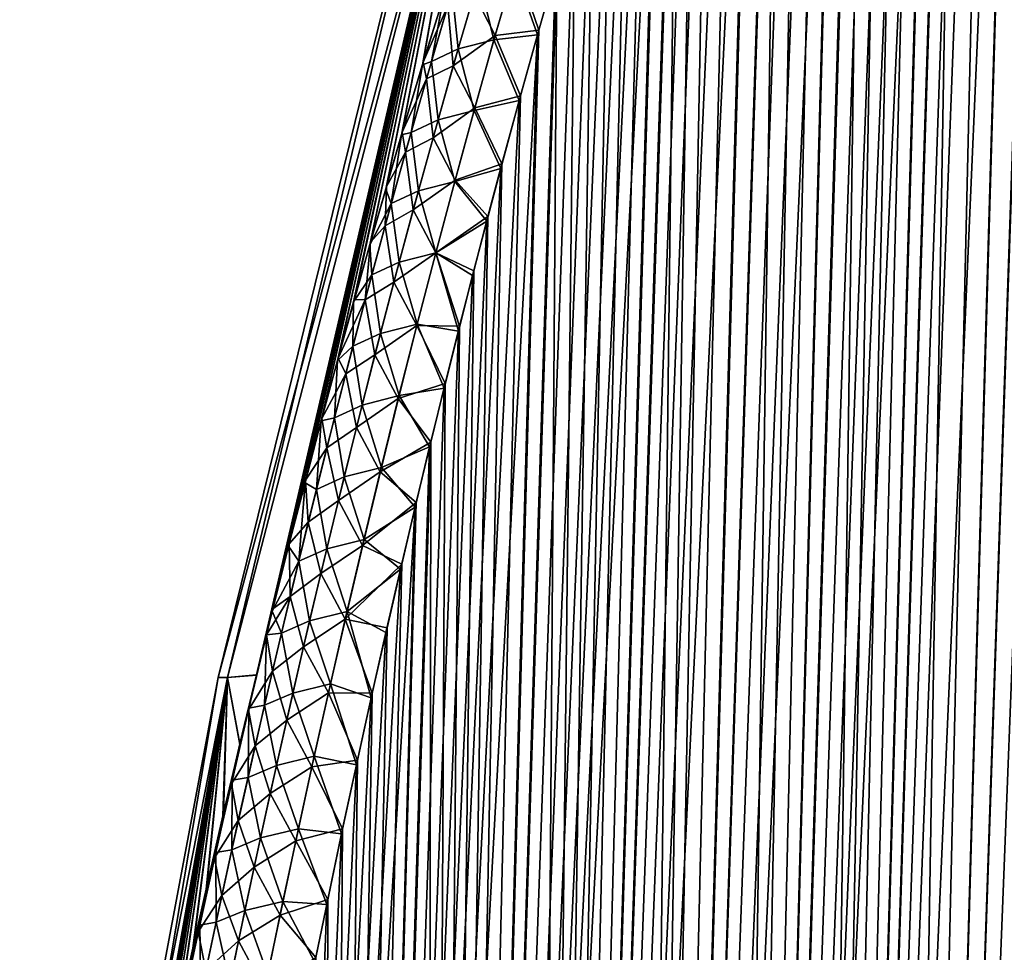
# Model space of a CAD drawing. Header units: metres. Extents: x -109 to 109, y -108 to 40.
# Tile 147 of 216: x 52.97 to 59.36, y -81.67 to -75.62. Entities that reach past the tile are written whole.
import ezdxf

# ---------------------------------------------------------------- set-up
doc = ezdxf.new("R2010")
doc.units = ezdxf.units.M
doc.layers.add('solid_K_24_42_18_000C86_XXX', color=7, linetype='CONTINUOUS')

msp = doc.modelspace()

# ---------------------------------------------------------------- linework, layer by layer
at = {"layer": 'solid_K_24_42_18_000C86_XXX'}
for points in [[(58.508202, -102.810669, -9.34737), (59.859131, -68.205284, -9.231131), (60.018959, -68.180748, -9.500344)], [(58.977177, -102.831841, -10.116003), (58.508202, -102.810669, -9.34737), (60.018959, -68.180748, -9.500344)], [(58.508202, -102.810669, -9.34737), (59.688412, -68.277779, -8.957937), (59.859131, -68.205284, -9.231131)], [(58.977177, -102.831841, -10.116003), (60.018959, -68.180748, -9.500344), (60.172413, -68.201416, -9.772555)], [(58.977177, -102.831841, -10.116003), (60.172413, -68.201416, -9.772555), (60.323551, -68.26963, -10.055494)], [(58.977356, -102.831841, 10.116307), (60.024967, -68.180695, 9.510736), (59.864613, -68.203712, 9.240135)], [(58.977356, -102.831841, 10.116307), (60.179203, -68.203453, 9.784935), (60.024967, -68.180695, 9.510736)], [(58.977356, -102.831841, 10.116307), (59.408573, -102.810715, 10.906762), (60.179203, -68.203453, 9.784935)], [(58.977356, -102.831841, 10.116307), (59.864613, -68.203712, 9.240135), (59.693634, -68.274971, 8.966091)], [(58.508415, -102.810684, 9.347705), (59.693634, -68.274971, 8.966091), (59.507889, -68.401138, 8.683512)], [(58.508415, -102.810684, 9.347705), (58.977356, -102.831841, 10.116307), (59.693634, -68.274971, 8.966091)], [(59.408455, -102.81073, -10.906535), (58.977177, -102.831841, -10.116003), (60.323551, -68.26963, -10.055494)], [(58.508202, -102.810669, -9.34737), (59.502445, -68.405632, -8.675452), (59.688412, -68.277779, -8.957937)], [(58.508415, -102.810684, 9.347705), (59.507889, -68.401138, 8.683512), (59.30471, -68.591568, 8.390559)], [(58.001713, -102.746971, -8.60115), (59.29829, -68.598389, -8.381553), (59.502445, -68.405632, -8.675452)], [(58.508202, -102.810669, -9.34737), (58.001713, -102.746971, -8.60115), (59.502445, -68.405632, -8.675452)], [(58.508415, -102.810684, 9.347705), (59.30471, -68.591568, 8.390559), (59.083397, -68.854912, 8.088625)], [(58.001713, -102.746971, -8.60115), (59.18927, -68.721733, -8.230936), (59.29829, -68.598389, -8.381553)], [(58.001713, -102.746971, -8.60115), (59.076237, -68.864388, -8.079137), (59.18927, -68.721733, -8.230936)], [(58.001713, -102.746971, -8.60115), (58.95908, -69.026253, -7.926178), (59.076237, -68.864388, -8.079137)], [(58.001926, -102.747002, 8.601447), (59.083397, -68.854912, 8.088625), (58.96637, -69.0158, 7.935572)], [(58.001926, -102.747002, 8.601447), (58.508415, -102.810684, 9.347705), (59.083397, -68.854912, 8.088625)], [(57.457996, -102.640343, -7.878324), (58.838234, -69.208427, -7.772877), (58.95908, -69.026253, -7.926178)], [(58.001713, -102.746971, -8.60115), (57.457996, -102.640343, -7.878324), (58.95908, -69.026253, -7.926178)], [(58.001926, -102.747002, 8.601447), (58.96637, -69.0158, 7.935572), (58.845665, -69.196877, 7.782183)], [(57.457996, -102.640343, -7.878324), (58.713692, -69.410919, -7.619349), (58.838234, -69.208427, -7.772877)], [(58.001926, -102.747002, 8.601447), (58.845665, -69.196877, 7.782183), (58.721313, -69.398094, 7.62862)], [(57.457996, -102.640343, -7.878324), (58.585667, -69.634537, -7.466045), (58.713692, -69.410919, -7.619349)], [(58.001926, -102.747002, 8.601447), (58.721313, -69.398094, 7.62862), (58.593468, -69.620445, 7.47526)], [(57.457996, -102.640343, -7.878324), (58.454216, -69.879364, -7.313136), (58.585667, -69.634537, -7.466045)], [(58.001926, -102.747002, 8.601447), (58.593468, -69.620445, 7.47526), (58.462173, -69.864052, 7.322261)], [(57.458168, -102.640381, 7.878541), (58.462173, -69.864052, 7.322261), (58.327492, -70.1297, 7.16984)], [(57.458168, -102.640381, 7.878541), (58.001926, -102.747002, 8.601447), (58.462173, -69.864052, 7.322261)], [(57.457996, -102.640343, -7.878324), (58.319401, -70.146194, -7.160828), (58.454216, -69.879364, -7.313136)], [(56.87711, -102.490204, -7.179855), (58.181282, -70.435295, -7.009289), (58.319401, -70.146194, -7.160828)], [(57.457996, -102.640343, -7.878324), (56.87711, -102.490204, -7.179855), (58.319401, -70.146194, -7.160828)], [(57.458168, -102.640381, 7.878541), (58.327492, -70.1297, 7.16984), (58.189487, -70.417686, 7.018166)], [(56.87711, -102.490204, -7.179855), (58.039856, -70.747391, -6.858626), (58.181282, -70.435295, -7.009289)], [(57.458168, -102.640381, 7.878541), (58.189487, -70.417686, 7.018166), (58.048153, -70.728699, 6.867344)], [(56.87711, -102.490204, -7.179855), (57.895172, -71.083176, -6.708997), (58.039856, -70.747391, -6.858626)], [(57.458168, -102.640381, 7.878541), (58.048153, -70.728699, 6.867344), (57.903534, -71.063377, 6.71753)], [(56.87711, -102.490204, -7.179855), (57.7472, -71.443115, -6.560461), (57.895172, -71.083176, -6.708997)], [(56.877232, -102.490242, 7.179998), (57.903534, -71.063377, 6.71753), (57.755615, -71.422218, 6.56879)], [(56.877232, -102.490242, 7.179998), (57.458168, -102.640381, 7.878541), (57.903534, -71.063377, 6.71753)], [(56.25885, -102.295296, -6.506678), (57.595959, -71.828377, -6.413153), (57.7472, -71.443115, -6.560461)], [(56.87711, -102.490204, -7.179855), (56.25885, -102.295296, -6.506678), (57.7472, -71.443115, -6.560461)], [(56.877232, -102.490242, 7.179998), (57.755615, -71.422218, 6.56879), (57.604412, -71.806396, 6.421269)], [(56.25885, -102.295296, -6.506678), (57.441441, -72.239174, -6.267127), (57.595959, -71.828377, -6.413153)], [(56.877232, -102.490242, 7.179998), (57.604412, -71.806396, 6.421269), (57.449917, -72.216133, 6.275023)], [(56.877232, -102.490242, 7.179998), (57.449917, -72.216133, 6.275023), (57.3451, -72.504532, 6.178323)], [(56.25885, -102.295296, -6.506678), (57.336613, -72.528267, -6.170578), (57.441441, -72.239174, -6.267127)], [(56.25885, -102.295296, -6.506678), (57.230324, -72.829109, -6.074656), (57.336613, -72.528267, -6.170578)], [(56.877232, -102.490242, 7.179998), (57.3451, -72.504532, 6.178323), (57.238823, -72.804703, 6.082247)], [(56.25893, -102.295326, 6.506762), (57.238823, -72.804703, 6.082247), (57.131088, -73.117325, 5.986857)], [(56.25893, -102.295326, 6.506762), (56.877232, -102.490242, 7.179998), (57.238823, -72.804703, 6.082247)], [(56.25885, -102.295296, -6.506678), (57.122593, -73.142395, -5.979422), (57.230324, -72.829109, -6.074656)], [(56.072735, -73.114449, -2.469382), (54.318405, -79.883408, -1.653704), (54.256847, -79.883408)], [(56.072735, -73.114449, -2.469382), (54.256847, -79.883408), (55.924019, -73.114449)], [(54.318413, -79.883408, 1.653787), (55.924019, -73.114449), (54.256847, -79.883408)], [(56.072735, -73.114449, -2.469382), (54.505859, -79.86689, -3.294863), (54.318405, -79.883408, -1.653704)], [(54.318413, -79.883408, 1.653787), (56.07275, -73.114449, 2.469506), (55.924019, -73.114449)], [(54.318413, -79.883408, 1.653787), (54.505966, -79.86644, 3.294936), (56.07275, -73.114449, 2.469506)], [(56.072735, -73.114449, -2.469382), (54.607822, -79.453491, -3.363854), (54.505859, -79.86689, -3.294863)], [(54.505966, -79.86644, 3.294936), (54.56995, -79.605988, 3.33808), (56.07275, -73.114449, 2.469506)], [(54.56995, -79.605988, 3.33808), (54.611797, -79.437561, 3.366569), (56.07275, -73.114449, 2.469506)], [(56.072735, -73.114449, -2.469382), (54.714275, -79.031288, -3.437169), (54.607822, -79.453491, -3.363854)], [(54.611797, -79.437561, 3.366569), (54.718357, -79.015297, 3.440011), (56.07275, -73.114449, 2.469506)], [(56.072735, -73.114449, -2.469382), (54.820473, -78.619186, -3.511473), (54.714275, -79.031288, -3.437169)], [(54.718357, -79.015297, 3.440011), (54.824661, -78.603142, 3.514442), (56.07275, -73.114449, 2.469506)], [(56.072735, -73.114449, -2.469382), (54.92622, -78.217766, -3.586902), (54.820473, -78.619186, -3.511473)], [(54.824661, -78.603142, 3.514442), (54.930508, -78.201675, 3.590001), (56.07275, -73.114449, 2.469506)], [(56.072735, -73.114449, -2.469382), (55.031391, -77.827156, -3.663491), (54.92622, -78.217766, -3.586902)], [(54.930508, -78.201675, 3.590001), (55.035782, -77.811043, 3.666719), (56.07275, -73.114449, 2.469506)], [(56.072735, -73.114449, -2.469382), (55.136021, -77.446777, -3.741107), (55.031391, -77.827156, -3.663491)], [(55.035782, -77.811043, 3.666719), (55.140507, -77.430649, 3.744467), (56.07275, -73.114449, 2.469506)], [(56.072735, -73.114449, -2.469382), (55.240147, -77.076027, -3.81962), (55.136021, -77.446777, -3.741107)], [(55.140507, -77.430649, 3.744467), (55.244728, -77.059906, 3.823112), (56.07275, -73.114449, 2.469506)], [(56.072735, -73.114449, -2.469382), (55.3438, -76.714401, -3.898923), (55.240147, -77.076027, -3.81962)], [(55.244728, -77.059906, 3.823112), (55.348469, -76.698296, 3.902545), (56.07275, -73.114449, 2.469506)], [(56.072735, -73.114449, -2.469382), (55.446781, -76.362541, -3.9792), (55.3438, -76.714401, -3.898923)], [(55.348469, -76.698296, 3.902545), (55.451538, -76.346474, 3.982953), (56.07275, -73.114449, 2.469506)], [(56.072735, -73.114449, -2.469382), (55.582966, -75.908371, -4.087693), (55.446781, -76.362541, -3.9792)], [(55.451538, -76.346474, 3.982953), (55.587833, -75.892372, 4.09162), (56.07275, -73.114449, 2.469506)], [(56.072735, -73.114449, -2.469382), (55.717934, -75.470261, -4.197567), (55.582966, -75.908371, -4.087693)], [(55.587833, -75.892372, 4.09162), (55.722908, -75.454353, 4.20167), (56.07275, -73.114449, 2.469506)], [(56.25893, -102.295326, 6.506762), (57.131088, -73.117325, 5.986857), (57.021915, -73.443222, 5.892219)], [(55.603306, -102.054413, -5.860334), (57.013428, -73.468933, -5.884945), (57.122593, -73.142395, -5.979422)], [(56.25885, -102.295296, -6.506678), (55.603306, -102.054413, -5.860334), (57.122593, -73.142395, -5.979422)], [(56.25893, -102.295326, 6.506762), (57.021915, -73.443222, 5.892219), (56.911289, -73.781868, 5.798305)], [(55.603306, -102.054413, -5.860334), (56.902817, -73.808197, -5.791195), (57.013428, -73.468933, -5.884945)], [(55.603306, -102.054413, -5.860334), (56.790775, -74.160728, -5.698232), (56.902817, -73.808197, -5.791195)], [(56.25893, -102.295326, 6.506762), (56.911289, -73.781868, 5.798305), (56.799225, -74.133797, 5.705172)], [(56.25893, -102.295326, 6.506762), (56.799225, -74.133797, 5.705172), (56.685764, -74.500076, 5.612916)], [(55.603306, -102.054413, -5.860334), (56.677349, -74.52758, -5.606153), (56.790775, -74.160728, -5.698232)], [(55.603306, -102.054413, -5.860334), (56.562519, -74.908401, -5.514931), (56.677349, -74.52758, -5.606153)], [(56.25893, -102.295326, 6.506762), (56.685764, -74.500076, 5.612916), (56.570885, -74.880348, 5.521511)], [(55.603306, -102.054413, -5.860334), (56.446301, -75.303429, -5.424605), (56.562519, -74.908401, -5.514931)], [(56.25893, -102.295326, 6.506762), (56.570885, -74.880348, 5.521511), (56.454609, -75.274841, 5.430997)], [(55.603352, -102.054428, 5.860377), (56.454609, -75.274841, 5.430997), (56.337009, -75.684814, 5.341505)], [(55.603352, -102.054428, 5.860377), (56.25893, -102.295326, 6.506762), (56.454609, -75.274841, 5.430997)], [(56.054195, -75.718788, 5.037706), (56.189171, -75.253044, 5.135782), (55.917259, -75.449989, 4.753381)], [(56.178257, -75.290894, -5.127875), (56.046272, -75.747276, -5.032149), (55.947605, -75.347527, -4.77475)], [(56.178257, -75.290894, -5.127875), (56.32877, -75.71389, -5.335309), (56.046272, -75.747276, -5.032149)], [(56.054195, -75.718788, 5.037706), (56.337009, -75.684814, 5.341505), (56.189171, -75.253044, 5.135782)], [(56.178257, -75.290894, -5.127875), (56.446301, -75.303429, -5.424605), (56.32877, -75.71389, -5.335309)], [(56.189171, -75.253044, 5.135782), (56.337009, -75.684814, 5.341505), (56.454609, -75.274841, 5.430997)], [(55.603306, -102.054413, -5.860334), (56.32877, -75.71389, -5.335309), (56.446301, -75.303429, -5.424605)], [(55.775909, -75.428436, -4.388547), (55.947605, -75.347527, -4.77475), (55.813969, -75.805359, -4.682164)], [(56.046272, -75.747276, -5.032149), (55.813969, -75.805359, -4.682164), (55.947605, -75.347527, -4.77475)], [(55.775909, -75.428436, -4.388547), (55.64072, -75.886971, -4.298726), (55.717934, -75.470261, -4.197567)], [(55.775909, -75.428436, -4.388547), (55.813969, -75.805359, -4.682164), (55.64072, -75.886971, -4.298726)], [(55.64072, -75.886971, -4.298726), (55.582966, -75.908371, -4.087693), (55.717934, -75.470261, -4.197567)], [(55.7472, -75.524673, 4.369206), (55.722908, -75.454353, 4.20167), (55.587833, -75.892372, 4.09162)], [(55.782375, -75.915024, 4.660452), (55.917259, -75.449989, 4.753381), (55.7472, -75.524673, 4.369206)], [(56.054195, -75.718788, 5.037706), (55.917259, -75.449989, 4.753381), (55.782375, -75.915024, 4.660452)], [(55.608032, -75.999603, 4.277236), (55.7472, -75.524673, 4.369206), (55.587833, -75.892372, 4.09162)], [(55.782375, -75.915024, 4.660452), (55.7472, -75.524673, 4.369206), (55.608032, -75.999603, 4.277236)], [(55.603352, -102.054428, 5.860377), (56.337009, -75.684814, 5.341505), (56.218082, -76.110344, 5.253039)], [(56.054195, -75.718788, 5.037706), (56.218082, -76.110344, 5.253039), (56.337009, -75.684814, 5.341505)], [(54.910561, -101.766281, -5.242545), (56.209927, -76.139877, -5.247045), (56.32877, -75.71389, -5.335309)], [(55.603306, -102.054413, -5.860334), (54.910561, -101.766281, -5.242545), (56.32877, -75.71389, -5.335309)], [(55.922447, -76.186501, 4.944359), (56.054195, -75.718788, 5.037706), (55.782375, -75.915024, 4.660452)], [(56.046272, -75.747276, -5.032149), (55.917389, -76.205551, -4.940961), (55.813969, -75.805359, -4.682164)], [(56.046272, -75.747276, -5.032149), (56.209927, -76.139877, -5.247045), (55.917389, -76.205551, -4.940961)], [(55.922447, -76.186501, 4.944359), (56.218082, -76.110344, 5.253039), (56.054195, -75.718788, 5.037706)], [(56.046272, -75.747276, -5.032149), (56.32877, -75.71389, -5.335309), (56.209927, -76.139877, -5.247045)], [(55.64072, -75.886971, -4.298726), (55.813969, -75.805359, -4.682164), (55.683521, -76.264755, -4.593998)], [(55.917389, -76.205551, -4.940961), (55.683521, -76.264755, -4.593998), (55.813969, -75.805359, -4.682164)], [(55.508793, -76.346802, -4.213207), (55.446781, -76.362541, -3.9792), (55.582966, -75.908371, -4.087693)], [(55.608032, -75.999603, 4.277236), (55.587833, -75.892372, 4.09162), (55.451538, -76.346474, 3.982953)], [(55.64072, -75.886971, -4.298726), (55.508793, -76.346802, -4.213207), (55.582966, -75.908371, -4.087693)], [(55.64072, -75.886971, -4.298726), (55.683521, -76.264755, -4.593998), (55.508793, -76.346802, -4.213207)], [(55.650745, -76.381638, 4.572012), (55.782375, -75.915024, 4.660452), (55.608032, -75.999603, 4.277236)], [(55.922447, -76.186501, 4.944359), (55.782375, -75.915024, 4.660452), (55.650745, -76.381638, 4.572012)], [(55.472336, -76.475906, 4.189829), (55.608032, -75.999603, 4.277236), (55.451538, -76.346474, 3.982953)], [(55.650745, -76.381638, 4.572012), (55.608032, -75.999603, 4.277236), (55.472336, -76.475906, 4.189829)], [(55.603352, -102.054428, 5.860377), (56.218082, -76.110344, 5.253039), (56.097824, -76.551163, 5.165591)], [(55.922447, -76.186501, 4.944359), (56.097824, -76.551163, 5.165591), (56.218082, -76.110344, 5.253039)], [(54.910561, -101.766281, -5.242545), (56.089764, -76.581123, -5.159804), (56.209927, -76.139877, -5.247045)], [(55.793812, -76.656021, 4.855461), (55.922447, -76.186501, 4.944359), (55.650745, -76.381638, 4.572012)], [(55.793812, -76.656021, 4.855461), (56.097824, -76.551163, 5.165591), (55.922447, -76.186501, 4.944359)], [(55.917389, -76.205551, -4.940961), (56.209927, -76.139877, -5.247045), (56.089764, -76.581123, -5.159804)], [(55.917389, -76.205551, -4.940961), (55.791481, -76.665543, -4.85401), (55.683521, -76.264755, -4.593998)], [(55.917389, -76.205551, -4.940961), (56.089764, -76.581123, -5.159804), (55.791481, -76.665543, -4.85401)], [(55.508793, -76.346802, -4.213207), (55.683521, -76.264755, -4.593998), (55.556133, -76.725594, -4.509974)], [(55.791481, -76.665543, -4.85401), (55.556133, -76.725594, -4.509974), (55.683521, -76.264755, -4.593998)], [(55.380001, -76.807831, -4.13174), (55.3438, -76.714401, -3.898923), (55.446781, -76.362541, -3.9792)], [(55.472336, -76.475906, 4.189829), (55.451538, -76.346474, 3.982953), (55.348469, -76.698296, 3.902545)], [(55.508793, -76.346802, -4.213207), (55.380001, -76.807831, -4.13174), (55.446781, -76.362541, -3.9792)], [(55.508793, -76.346802, -4.213207), (55.556133, -76.725594, -4.509974), (55.380001, -76.807831, -4.13174)], [(55.522251, -76.849716, 4.487792), (55.650745, -76.381638, 4.572012), (55.472336, -76.475906, 4.189829)], [(55.793812, -76.656021, 4.855461), (55.650745, -76.381638, 4.572012), (55.522251, -76.849716, 4.487792)], [(55.339966, -76.953468, 4.106696), (55.472336, -76.475906, 4.189829), (55.348469, -76.698296, 3.902545)], [(55.522251, -76.849716, 4.487792), (55.472336, -76.475906, 4.189829), (55.339966, -76.953468, 4.106696)], [(55.603352, -102.054428, 5.860377), (56.097824, -76.551163, 5.165591), (56.006832, -76.892677, 5.100776)], [(55.793812, -76.656021, 4.855461), (56.006832, -76.892677, 5.100776), (56.097824, -76.551163, 5.165591)], [(54.910561, -101.766281, -5.242545), (55.998852, -76.922928, -5.095149), (56.089764, -76.581123, -5.159804)], [(55.791481, -76.665543, -4.85401), (56.089764, -76.581123, -5.159804), (55.998852, -76.922928, -5.095149)], [(55.339966, -76.953468, 4.106696), (55.348469, -76.698296, 3.902545), (55.244728, -77.059906, 3.823112)], [(55.668175, -77.127197, 4.770746), (55.793812, -76.656021, 4.855461), (55.522251, -76.849716, 4.487792)], [(55.791481, -76.665543, -4.85401), (55.668442, -77.127121, -4.771063), (55.556133, -76.725594, -4.509974)], [(55.668175, -77.127197, 4.770746), (56.006832, -76.892677, 5.100776), (55.793812, -76.656021, 4.855461)], [(55.791481, -76.665543, -4.85401), (55.998852, -76.922928, -5.095149), (55.668442, -77.127121, -4.771063)], [(55.380001, -76.807831, -4.13174), (55.240147, -77.076027, -3.81962), (55.3438, -76.714401, -3.898923)], [(55.380001, -76.807831, -4.13174), (55.556133, -76.725594, -4.509974), (55.431705, -77.187767, -4.42986)], [(55.668442, -77.127121, -4.771063), (55.431705, -77.187767, -4.42986), (55.556133, -76.725594, -4.509974)], [(55.380001, -76.807831, -4.13174), (55.25423, -77.269989, -4.054088), (55.240147, -77.076027, -3.81962)], [(55.380001, -76.807831, -4.13174), (55.431705, -77.187767, -4.42986), (55.25423, -77.269989, -4.054088)], [(55.396767, -77.319145, 4.407526), (55.522251, -76.849716, 4.487792), (55.339966, -76.953468, 4.106696)], [(55.668175, -77.127197, 4.770746), (55.522251, -76.849716, 4.487792), (55.396767, -77.319145, 4.407526)], [(55.603352, -102.054428, 5.860377), (56.006832, -76.892677, 5.100776), (55.915203, -77.24411, 5.036693)], [(55.668175, -77.127197, 4.770746), (55.915203, -77.24411, 5.036693), (56.006832, -76.892677, 5.100776)], [(54.910561, -101.766281, -5.242545), (55.907314, -77.274635, -5.031227), (55.998852, -76.922928, -5.095149)], [(55.210789, -77.432205, 4.027552), (55.339966, -76.953468, 4.106696), (55.244728, -77.059906, 3.823112)], [(55.396767, -77.319145, 4.407526), (55.339966, -76.953468, 4.106696), (55.210789, -77.432205, 4.027552)], [(55.668442, -77.127121, -4.771063), (55.998852, -76.922928, -5.095149), (55.907314, -77.274635, -5.031227)], [(55.25423, -77.269989, -4.054088), (55.136021, -77.446777, -3.741107), (55.240147, -77.076027, -3.81962)], [(55.210789, -77.432205, 4.027552), (55.244728, -77.059906, 3.823112), (55.140507, -77.430649, 3.744467)], [(55.545429, -77.599899, 4.68995), (55.668175, -77.127197, 4.770746), (55.396767, -77.319145, 4.407526)], [(55.668442, -77.127121, -4.771063), (55.548187, -77.590164, -4.691893), (55.431705, -77.187767, -4.42986)], [(55.545429, -77.599899, 4.68995), (55.82288, -77.604805, 4.973254), (55.668175, -77.127197, 4.770746)], [(55.668442, -77.127121, -4.771063), (55.815086, -77.635567, -4.967952), (55.548187, -77.590164, -4.691893)], [(55.668175, -77.127197, 4.770746), (55.82288, -77.604805, 4.973254), (55.915203, -77.24411, 5.036693)], [(55.668442, -77.127121, -4.771063), (55.907314, -77.274635, -5.031227), (55.815086, -77.635567, -4.967952)], [(55.25423, -77.269989, -4.054088), (55.431705, -77.187767, -4.42986), (55.310127, -77.651184, -4.353425)], [(55.548187, -77.590164, -4.691893), (55.310127, -77.651184, -4.353425), (55.431705, -77.187767, -4.42986)], [(54.910561, -101.766281, -5.242545), (55.815086, -77.635567, -4.967952), (55.907314, -77.274635, -5.031227)], [(55.25423, -77.269989, -4.054088), (55.131371, -77.733185, -3.980017), (55.136021, -77.446777, -3.741107)], [(55.25423, -77.269989, -4.054088), (55.310127, -77.651184, -4.353425), (55.131371, -77.733185, -3.980017)], [(55.603352, -102.054428, 5.860377), (55.915203, -77.24411, 5.036693), (55.82288, -77.604805, 4.973254)], [(55.274185, -77.789818, 4.330967), (55.396767, -77.319145, 4.407526), (55.210789, -77.432205, 4.027552)], [(55.545429, -77.599899, 4.68995), (55.396767, -77.319145, 4.407526), (55.274185, -77.789818, 4.330967)], [(55.131371, -77.733185, -3.980017), (55.031391, -77.827156, -3.663491), (55.136021, -77.446777, -3.741107)], [(55.210789, -77.432205, 4.027552), (55.140507, -77.430649, 3.744467), (55.035782, -77.811043, 3.666719)], [(55.084682, -77.912033, 3.95216), (55.210789, -77.432205, 4.027552), (55.035782, -77.811043, 3.666719)], [(55.274185, -77.789818, 4.330967), (55.210789, -77.432205, 4.027552), (55.084682, -77.912033, 3.95216)], [(55.42548, -78.074005, 4.612851), (55.545429, -77.599899, 4.68995), (55.274185, -77.789818, 4.330967)], [(55.548187, -77.590164, -4.691893), (55.430614, -78.054565, -4.616276), (55.310127, -77.651184, -4.353425)], [(55.42548, -78.074005, 4.612851), (55.729893, -77.974991, 4.910498), (55.545429, -77.599899, 4.68995)], [(55.548187, -77.590164, -4.691893), (55.722202, -78.005974, -4.905363), (55.430614, -78.054565, -4.616276)], [(55.545429, -77.599899, 4.68995), (55.729893, -77.974991, 4.910498), (55.82288, -77.604805, 4.973254)], [(55.548187, -77.590164, -4.691893), (55.815086, -77.635567, -4.967952), (55.722202, -78.005974, -4.905363)], [(54.910561, -101.766281, -5.242545), (55.722202, -78.005974, -4.905363), (55.815086, -77.635567, -4.967952)], [(55.131371, -77.733185, -3.980017), (55.310127, -77.651184, -4.353425), (55.191303, -78.115746, -4.280447)], [(55.430614, -78.054565, -4.616276), (55.191303, -78.115746, -4.280447), (55.310127, -77.651184, -4.353425)], [(55.603352, -102.054428, 5.860377), (55.82288, -77.604805, 4.973254), (55.729893, -77.974991, 4.910498)], [(55.131371, -77.733185, -3.980017), (55.011314, -78.197357, -3.909318), (55.031391, -77.827156, -3.663491)], [(55.131371, -77.733185, -3.980017), (55.191303, -78.115746, -4.280447), (55.011314, -78.197357, -3.909318)], [(55.154419, -78.26165, 4.257926), (55.274185, -77.789818, 4.330967), (55.084682, -77.912033, 3.95216)], [(55.42548, -78.074005, 4.612851), (55.274185, -77.789818, 4.330967), (55.154419, -78.26165, 4.257926)], [(55.011314, -78.197357, -3.909318), (54.92622, -78.217766, -3.586902), (55.031391, -77.827156, -3.663491)], [(55.084682, -77.912033, 3.95216), (55.035782, -77.811043, 3.666719), (54.930508, -78.201675, 3.590001)], [(54.961563, -78.392891, 3.880327), (55.084682, -77.912033, 3.95216), (54.930508, -78.201675, 3.590001)], [(55.154419, -78.26165, 4.257926), (55.084682, -77.912033, 3.95216), (54.961563, -78.392891, 3.880327)], [(55.42548, -78.074005, 4.612851), (55.636322, -78.35537, 4.848521), (55.729893, -77.974991, 4.910498)], [(55.603352, -102.054428, 5.860377), (55.729893, -77.974991, 4.910498), (55.636322, -78.35537, 4.848521)], [(54.910561, -101.766281, -5.242545), (55.628746, -78.386528, -4.843555), (55.722202, -78.005974, -4.905363)], [(55.430614, -78.054565, -4.616276), (55.722202, -78.005974, -4.905363), (55.628746, -78.386528, -4.843555)], [(55.30825, -78.549416, 4.539264), (55.42548, -78.074005, 4.612851), (55.154419, -78.26165, 4.257926)], [(55.430614, -78.054565, -4.616276), (55.315655, -78.52021, -4.544024), (55.191303, -78.115746, -4.280447)], [(55.30825, -78.549416, 4.539264), (55.636322, -78.35537, 4.848521), (55.42548, -78.074005, 4.612851)], [(55.430614, -78.054565, -4.616276), (55.628746, -78.386528, -4.843555), (55.315655, -78.52021, -4.544024)], [(55.011314, -78.197357, -3.909318), (55.191303, -78.115746, -4.280447), (55.075157, -78.58139, -4.210754)], [(55.315655, -78.52021, -4.544024), (55.075157, -78.58139, -4.210754), (55.191303, -78.115746, -4.280447)], [(54.893997, -78.662453, -3.841827), (54.820473, -78.619186, -3.511473), (54.92622, -78.217766, -3.586902)], [(54.961563, -78.392891, 3.880327), (54.930508, -78.201675, 3.590001), (54.824661, -78.603142, 3.514442)], [(55.011314, -78.197357, -3.909318), (54.893997, -78.662453, -3.841827), (54.92622, -78.217766, -3.586902)], [(55.011314, -78.197357, -3.909318), (55.075157, -78.58139, -4.210754), (54.893997, -78.662453, -3.841827)], [(55.037388, -78.734581, 4.188224), (55.154419, -78.26165, 4.257926), (54.961563, -78.392891, 3.880327)], [(55.30825, -78.549416, 4.539264), (55.154419, -78.26165, 4.257926), (55.037388, -78.734581, 4.188224)], [(54.910587, -101.766289, 5.242566), (55.636322, -78.35537, 4.848521), (55.542252, -78.74662, 4.787417)], [(54.910587, -101.766289, 5.242566), (55.603352, -102.054428, 5.860377), (55.636322, -78.35537, 4.848521)], [(55.30825, -78.549416, 4.539264), (55.542252, -78.74662, 4.787417), (55.636322, -78.35537, 4.848521)], [(54.841335, -78.874702, 3.811859), (54.961563, -78.392891, 3.880327), (54.824661, -78.603142, 3.514442)], [(55.037388, -78.734581, 4.188224), (54.961563, -78.392891, 3.880327), (54.841335, -78.874702, 3.811859)], [(54.910561, -101.766281, -5.242545), (55.534794, -78.777939, -4.782622), (55.628746, -78.386528, -4.843555)], [(55.315655, -78.52021, -4.544024), (55.628746, -78.386528, -4.843555), (55.534794, -78.777939, -4.782622)], [(55.193672, -79.026054, 4.469012), (55.30825, -78.549416, 4.539264), (55.037388, -78.734581, 4.188224)], [(55.315655, -78.52021, -4.544024), (55.203239, -78.987038, -4.47498), (55.075157, -78.58139, -4.210754)], [(55.193672, -79.026054, 4.469012), (55.542252, -78.74662, 4.787417), (55.30825, -78.549416, 4.539264)], [(55.315655, -78.52021, -4.544024), (55.534794, -78.777939, -4.782622), (55.203239, -78.987038, -4.47498)], [(54.779335, -79.128418, -3.777386), (54.714275, -79.031288, -3.437169), (54.820473, -78.619186, -3.511473)], [(54.841335, -78.874702, 3.811859), (54.824661, -78.603142, 3.514442), (54.718357, -79.015297, 3.440011)], [(54.893997, -78.662453, -3.841827), (54.779335, -79.128418, -3.777386), (54.820473, -78.619186, -3.511473)], [(54.893997, -78.662453, -3.841827), (55.075157, -78.58139, -4.210754), (54.961617, -79.048042, -4.144187)], [(55.203239, -78.987038, -4.47498), (54.961617, -79.048042, -4.144187), (55.075157, -78.58139, -4.210754)], [(54.893997, -78.662453, -3.841827), (54.961617, -79.048042, -4.144187), (54.779335, -79.128418, -3.777386)], [(54.923019, -79.208519, 4.121682), (55.037388, -78.734581, 4.188224), (54.841335, -78.874702, 3.811859)], [(54.910587, -101.766289, 5.242566), (55.542252, -78.74662, 4.787417), (55.447624, -79.148315, 4.727115)], [(55.193672, -79.026054, 4.469012), (55.037388, -78.734581, 4.188224), (54.923019, -79.208519, 4.121682)], [(55.193672, -79.026054, 4.469012), (55.447624, -79.148315, 4.727115), (55.542252, -78.74662, 4.787417)], [(54.18042, -101.428711, -4.654962), (55.440296, -79.179756, -4.722494), (55.534794, -78.777939, -4.782622)], [(54.910561, -101.766281, -5.242545), (54.18042, -101.428711, -4.654962), (55.534794, -78.777939, -4.782622)], [(55.203239, -78.987038, -4.47498), (55.534794, -78.777939, -4.782622), (55.440296, -79.179756, -4.722494)], [(54.723915, -79.357422, 3.746567), (54.841335, -78.874702, 3.811859), (54.718357, -79.015297, 3.440011)], [(54.923019, -79.208519, 4.121682), (54.841335, -78.874702, 3.811859), (54.723915, -79.357422, 3.746567)], [(55.203239, -78.987038, -4.47498), (55.093307, -79.454956, -4.408988), (54.961617, -79.048042, -4.144187)], [(55.203239, -78.987038, -4.47498), (55.440296, -79.179756, -4.722494), (55.093307, -79.454956, -4.408988)], [(54.779335, -79.128418, -3.777386), (54.607822, -79.453491, -3.363854), (54.714275, -79.031288, -3.437169)], [(54.723915, -79.357422, 3.746567), (54.718357, -79.015297, 3.440011), (54.611797, -79.437561, 3.366569)], [(54.779335, -79.128418, -3.777386), (54.961617, -79.048042, -4.144187), (54.850616, -79.51564, -4.080589)], [(55.093307, -79.454956, -4.408988), (54.850616, -79.51564, -4.080589), (54.961617, -79.048042, -4.144187)], [(55.081673, -79.503815, 4.401915), (55.193672, -79.026054, 4.469012), (54.923019, -79.208519, 4.121682)], [(55.081673, -79.503815, 4.401915), (55.447624, -79.148315, 4.727115), (55.193672, -79.026054, 4.469012)], [(54.779335, -79.128418, -3.777386), (54.667259, -79.595192, -3.715835), (54.607822, -79.453491, -3.363854)], [(54.779335, -79.128418, -3.777386), (54.850616, -79.51564, -4.080589), (54.667259, -79.595192, -3.715835)], [(54.18042, -101.428711, -4.654962), (55.345238, -79.591805, -4.663146), (55.440296, -79.179756, -4.722494)], [(54.910587, -101.766289, 5.242566), (55.447624, -79.148315, 4.727115), (55.352428, -79.560272, 4.667593)], [(55.081673, -79.503815, 4.401915), (55.352428, -79.560272, 4.667593), (55.447624, -79.148315, 4.727115)], [(55.093307, -79.454956, -4.408988), (55.440296, -79.179756, -4.722494), (55.345238, -79.591805, -4.663146)], [(54.811234, -79.683411, 4.058131), (54.923019, -79.208519, 4.121682), (54.723915, -79.357422, 3.746567)], [(55.081673, -79.503815, 4.401915), (54.923019, -79.208519, 4.121682), (54.811234, -79.683411, 4.058131)], [(54.723915, -79.357422, 3.746567), (54.611797, -79.437561, 3.366569), (54.56995, -79.605988, 3.33808)], [(54.609226, -79.840981, 3.684291), (54.723915, -79.357422, 3.746567), (54.56995, -79.605988, 3.33808)], [(54.811234, -79.683411, 4.058131), (54.723915, -79.357422, 3.746567), (54.609226, -79.840981, 3.684291)], [(54.607822, -79.453491, -3.363854), (54.569859, -79.606361, -3.338018), (54.505859, -79.86689, -3.294863)], [(54.667259, -79.595192, -3.715835), (54.569859, -79.606361, -3.338018), (54.607822, -79.453491, -3.363854)], [(54.667259, -79.595192, -3.715835), (54.850616, -79.51564, -4.080589), (54.742088, -79.984123, -4.019807)], [(54.985798, -79.923904, -4.345892), (54.742088, -79.984123, -4.019807), (54.850616, -79.51564, -4.080589)], [(54.972187, -79.982635, 4.337819), (55.081673, -79.503815, 4.401915), (54.811234, -79.683411, 4.058131)], [(55.093307, -79.454956, -4.408988), (54.985798, -79.923904, -4.345892), (54.850616, -79.51564, -4.080589)], [(54.972187, -79.982635, 4.337819), (55.256786, -79.983292, 4.608976), (55.081673, -79.503815, 4.401915)], [(55.093307, -79.454956, -4.408988), (55.249741, -80.014877, -4.604706), (54.985798, -79.923904, -4.345892)], [(55.081673, -79.503815, 4.401915), (55.256786, -79.983292, 4.608976), (55.352428, -79.560272, 4.667593)], [(55.093307, -79.454956, -4.408988), (55.345238, -79.591805, -4.663146), (55.249741, -80.014877, -4.604706)], [(54.910587, -101.766289, 5.242566), (55.352428, -79.560272, 4.667593), (55.256786, -79.983292, 4.608976)], [(54.18042, -101.428711, -4.654962), (55.249741, -80.014877, -4.604706), (55.345238, -79.591805, -4.663146)], [(54.45417, -80.092354, 3.278023), (54.56995, -79.605988, 3.33808), (54.505966, -79.86644, 3.294936)], [(54.609226, -79.840981, 3.684291), (54.56995, -79.605988, 3.33808), (54.45417, -80.092354, 3.278023)], [(54.456795, -80.0812, -3.279375), (54.505859, -79.86689, -3.294863), (54.569859, -79.606361, -3.338018)], [(54.557701, -80.062737, -3.657028), (54.456795, -80.0812, -3.279375), (54.569859, -79.606361, -3.338018)], [(54.667259, -79.595192, -3.715835), (54.557701, -80.062737, -3.657028), (54.569859, -79.606361, -3.338018)], [(54.667259, -79.595192, -3.715835), (54.742088, -79.984123, -4.019807), (54.557701, -80.062737, -3.657028)], [(54.701981, -80.159203, 3.997442), (54.811234, -79.683411, 4.058131), (54.609226, -79.840981, 3.684291)], [(54.972187, -79.982635, 4.337819), (54.811234, -79.683411, 4.058131), (54.701981, -80.159203, 3.997442)], [(54.318405, -79.883408, -1.653704), (53.105293, -86.706322, -2.480474), (52.969627, -86.734787)], [(54.318405, -79.883408, -1.653704), (52.969627, -86.734787), (54.256847, -79.883408)], [(53.105297, -86.706291, 2.480478), (54.256847, -79.883408), (52.969627, -86.734787)], [(54.318405, -79.883408, -1.653704), (53.177876, -86.282181, -2.516409), (53.105293, -86.706322, -2.480474)], [(53.105297, -86.706291, 2.480478), (54.318413, -79.883408, 1.653787), (54.256847, -79.883408)], [(53.105297, -86.706291, 2.480478), (53.178696, -86.277428, 2.516825), (54.318413, -79.883408, 1.653787)], [(54.318405, -79.883408, -1.653704), (53.251003, -85.864815, -2.553209), (53.177876, -86.282181, -2.516409)], [(53.178696, -86.277428, 2.516825), (53.252655, -85.855507, 2.554058), (54.318413, -79.883408, 1.653787)], [(54.318405, -79.883408, -1.653704), (53.32457, -85.454552, -2.590931), (53.251003, -85.864815, -2.553209)], [(53.252655, -85.855507, 2.554058), (53.327061, -85.440842, 2.592229), (54.318413, -79.883408, 1.653787)], [(54.318405, -79.883408, -1.653704), (53.408909, -84.995499, -2.635263), (53.32457, -85.454552, -2.590931)], [(53.327061, -85.440842, 2.592229), (53.41151, -84.981537, 2.636648), (54.318413, -79.883408, 1.653787)], [(54.318405, -79.883408, -1.653704), (53.493587, -84.546005, -2.680845), (53.408909, -84.995499, -2.635263)], [(53.41151, -84.981537, 2.636648), (53.496296, -84.531815, 2.682318), (54.318413, -79.883408, 1.653787)], [(54.318405, -79.883408, -1.653704), (53.578587, -84.10556, -2.72758), (53.493587, -84.546005, -2.680845)], [(53.496296, -84.531815, 2.682318), (53.581402, -84.091164, 2.729143), (54.318413, -79.883408, 1.653787)], [(54.318405, -79.883408, -1.653704), (53.663906, -83.673668, -2.775371), (53.578587, -84.10556, -2.72758)], [(53.581402, -84.091164, 2.729143), (53.666824, -83.659073, 2.777025), (54.318413, -79.883408, 1.653787)], [(54.318405, -79.883408, -1.653704), (53.749542, -83.249817, -2.824122), (53.663906, -83.673668, -2.775371)], [(53.666824, -83.659073, 2.777025), (53.752567, -83.235031, 2.825868), (54.318413, -79.883408, 1.653787)], [(54.318405, -79.883408, -1.653704), (53.835423, -82.834038, -2.873838), (53.749542, -83.249817, -2.824122)], [(53.752567, -83.235031, 2.825868), (53.838547, -82.819084, 2.875676), (54.318413, -79.883408, 1.653787)], [(54.318405, -79.883408, -1.653704), (53.921326, -82.427139, -2.924661), (53.835423, -82.834038, -2.873838)], [(53.838547, -82.819084, 2.875676), (53.924553, -82.412025, 2.926593), (54.318413, -79.883408, 1.653787)], [(54.318405, -79.883408, -1.653704), (54.007248, -82.028732, -2.976519), (53.921326, -82.427139, -2.924661)], [(53.924553, -82.412025, 2.926593), (54.010574, -82.013474, 2.978546), (54.318413, -79.883408, 1.653787)], [(54.318405, -79.883408, -1.653704), (54.093182, -81.638397, -3.02933), (54.007248, -82.028732, -2.976519)], [(54.010574, -82.013474, 2.978546), (54.096607, -81.623009, 3.031454), (54.318413, -79.883408, 1.653787)], [(54.318405, -79.883408, -1.653704), (54.179142, -81.255722, -3.083015), (54.093182, -81.638397, -3.02933)], [(54.096607, -81.623009, 3.031454), (54.182663, -81.240219, 3.085235), (54.318413, -79.883408, 1.653787)], [(54.318405, -79.883408, -1.653704), (54.288246, -80.780602, -3.152249), (54.179142, -81.255722, -3.083015)], [(54.182663, -81.240219, 3.085235), (54.290627, -80.770386, 3.153786), (54.318413, -79.883408, 1.653787)], [(54.318405, -79.883408, -1.653704), (54.397224, -80.317497, -3.222833), (54.288246, -80.780602, -3.152249)], [(54.290627, -80.770386, 3.153786), (54.398464, -80.312286, 3.223652), (54.318413, -79.883408, 1.653787)], [(54.318405, -79.883408, -1.653704), (54.505859, -79.86689, -3.294863), (54.397224, -80.317497, -3.222833)], [(54.398464, -80.312286, 3.223652), (54.505966, -79.86644, 3.294936), (54.318413, -79.883408, 1.653787)], [(54.456795, -80.0812, -3.279375), (54.397224, -80.317497, -3.222833), (54.505859, -79.86689, -3.294863)], [(54.45417, -80.092354, 3.278023), (54.505966, -79.86644, 3.294936), (54.398464, -80.312286, 3.223652)], [(54.497211, -80.325348, 3.6249), (54.609226, -79.840981, 3.684291), (54.45417, -80.092354, 3.278023)], [(54.701981, -80.159203, 3.997442), (54.609226, -79.840981, 3.684291), (54.497211, -80.325348, 3.6249)], [(54.985798, -79.923904, -4.345892), (54.880657, -80.393806, -4.285562), (54.742088, -79.984123, -4.019807)], [(54.985798, -79.923904, -4.345892), (55.153927, -80.449776, -4.547293), (54.880657, -80.393806, -4.285562)], [(54.985798, -79.923904, -4.345892), (55.249741, -80.014877, -4.604706), (55.153927, -80.449776, -4.547293)], [(54.18042, -101.428711, -4.654962), (55.153927, -80.449776, -4.547293), (55.249741, -80.014877, -4.604706)], [(54.557701, -80.062737, -3.657028), (54.742088, -79.984123, -4.019807), (54.635979, -80.453445, -3.961719)], [(54.880657, -80.393806, -4.285562), (54.635979, -80.453445, -3.961719), (54.742088, -79.984123, -4.019807)], [(54.865173, -80.462456, 4.2766), (54.972187, -79.982635, 4.337819), (54.701981, -80.159203, 3.997442)], [(54.865173, -80.462456, 4.2766), (55.16082, -80.418167, 4.551385), (54.972187, -79.982635, 4.337819)], [(54.910587, -101.766289, 5.242566), (55.256786, -79.983292, 4.608976), (55.16082, -80.418167, 4.551385)], [(54.972187, -79.982635, 4.337819), (55.16082, -80.418167, 4.551385), (55.256786, -79.983292, 4.608976)], [(54.342873, -80.571732, 3.221552), (54.45417, -80.092354, 3.278023), (54.398464, -80.312286, 3.223652)], [(54.497211, -80.325348, 3.6249), (54.45417, -80.092354, 3.278023), (54.342873, -80.571732, 3.221552)], [(54.456795, -80.0812, -3.279375), (54.347939, -80.549667, -3.224116), (54.397224, -80.317497, -3.222833)], [(54.450607, -80.531013, -3.600851), (54.347939, -80.549667, -3.224116), (54.456795, -80.0812, -3.279375)], [(54.557701, -80.062737, -3.657028), (54.635979, -80.453445, -3.961719), (54.450607, -80.531013, -3.600851)], [(54.557701, -80.062737, -3.657028), (54.450607, -80.531013, -3.600851), (54.456795, -80.0812, -3.279375)], [(54.595207, -80.635841, 3.939491), (54.701981, -80.159203, 3.997442), (54.497211, -80.325348, 3.6249)], [(54.865173, -80.462456, 4.2766), (54.701981, -80.159203, 3.997442), (54.595207, -80.635841, 3.939491)], [(54.347939, -80.549667, -3.224116), (54.288246, -80.780602, -3.152249), (54.397224, -80.317497, -3.222833)], [(54.342873, -80.571732, 3.221552), (54.398464, -80.312286, 3.223652), (54.290627, -80.770386, 3.153786)], [(54.387814, -80.810478, 3.568261), (54.497211, -80.325348, 3.6249), (54.342873, -80.571732, 3.221552)], [(54.595207, -80.635841, 3.939491), (54.497211, -80.325348, 3.6249), (54.387814, -80.810478, 3.568261)], [(54.880657, -80.393806, -4.285562), (54.777847, -80.864616, -4.227885), (54.635979, -80.453445, -3.961719)], [(54.880657, -80.393806, -4.285562), (55.057808, -80.896538, -4.490902), (54.777847, -80.864616, -4.227885)], [(54.880657, -80.393806, -4.285562), (55.153927, -80.449776, -4.547293), (55.057808, -80.896538, -4.490902)], [(54.18042, -101.428711, -4.654962), (55.057808, -80.896538, -4.490902), (55.153927, -80.449776, -4.547293)], [(54.450607, -80.531013, -3.600851), (54.635979, -80.453445, -3.961719), (54.532249, -80.923561, -3.906214)], [(54.777847, -80.864616, -4.227885), (54.532249, -80.923561, -3.906214), (54.635979, -80.453445, -3.961719)], [(54.760578, -80.943214, 4.218132), (54.865173, -80.462456, 4.2766), (54.595207, -80.635841, 3.939491)], [(54.760578, -80.943214, 4.218132), (55.064537, -80.86496, 4.494815), (54.865173, -80.462456, 4.2766)], [(54.865173, -80.462456, 4.2766), (55.064537, -80.86496, 4.494815), (55.16082, -80.418167, 4.551385)], [(54.910587, -101.766289, 5.242566), (55.16082, -80.418167, 4.551385), (55.064537, -80.86496, 4.494815)], [(54.450607, -80.531013, -3.600851), (54.532249, -80.923561, -3.906214), (54.345936, -80.999977, -3.547193)], [(54.450607, -80.531013, -3.600851), (54.345936, -80.999977, -3.547193), (54.347939, -80.549667, -3.224116)], [(54.234173, -81.05175, 3.167687), (54.342873, -80.571732, 3.221552), (54.290627, -80.770386, 3.153786)], [(54.387814, -80.810478, 3.568261), (54.342873, -80.571732, 3.221552), (54.234173, -81.05175, 3.167687)], [(54.347939, -80.549667, -3.224116), (54.241562, -81.018761, -3.171356), (54.288246, -80.780602, -3.152249)], [(54.345936, -80.999977, -3.547193), (54.241562, -81.018761, -3.171356), (54.347939, -80.549667, -3.224116)], [(54.49086, -81.113274, 3.884155), (54.595207, -80.635841, 3.939491), (54.387814, -80.810478, 3.568261)], [(54.760578, -80.943214, 4.218132), (54.595207, -80.635841, 3.939491), (54.49086, -81.113274, 3.884155)], [(54.241562, -81.018761, -3.171356), (54.179142, -81.255722, -3.083015), (54.288246, -80.780602, -3.152249)], [(54.234173, -81.05175, 3.167687), (54.290627, -80.770386, 3.153786), (54.182663, -81.240219, 3.085235)], [(54.280972, -81.296326, 3.514243), (54.387814, -80.810478, 3.568261), (54.234173, -81.05175, 3.167687)], [(54.49086, -81.113274, 3.884155), (54.387814, -80.810478, 3.568261), (54.280972, -81.296326, 3.514243)], [(54.18042, -101.428711, -4.654962), (54.961266, -81.354439, -4.435409), (55.057808, -80.896538, -4.490902)], [(54.777847, -80.864616, -4.227885), (54.677322, -81.336281, -4.172753), (54.532249, -80.923561, -3.906214)], [(54.777847, -80.864616, -4.227885), (54.961266, -81.354439, -4.435409), (54.677322, -81.336281, -4.172753)], [(54.760578, -80.943214, 4.218132), (54.967827, -81.322922, 4.43914), (55.064537, -80.86496, 4.494815)], [(54.777847, -80.864616, -4.227885), (55.057808, -80.896538, -4.490902), (54.961266, -81.354439, -4.435409)], [(54.910587, -101.766289, 5.242566), (55.064537, -80.86496, 4.494815), (54.967827, -81.322922, 4.43914)], [(54.345936, -80.999977, -3.547193), (54.532249, -80.923561, -3.906214), (54.430851, -81.394432, -3.853183)], [(54.677322, -81.336281, -4.172753), (54.430851, -81.394432, -3.853183), (54.532249, -80.923561, -3.906214)], [(54.65836, -81.42485, 4.16229), (54.760578, -80.943214, 4.218132), (54.49086, -81.113274, 3.884155)], [(54.65836, -81.42485, 4.16229), (54.967827, -81.322922, 4.43914), (54.760578, -80.943214, 4.218132)], [(54.241562, -81.018761, -3.171356), (54.137619, -81.488434, -3.120983), (54.179142, -81.255722, -3.083015)], [(54.243637, -81.469612, -3.495944), (54.137619, -81.488434, -3.120983), (54.241562, -81.018761, -3.171356)], [(54.345936, -80.999977, -3.547193), (54.243637, -81.469612, -3.495944), (54.241562, -81.018761, -3.171356)], [(54.345936, -80.999977, -3.547193), (54.430851, -81.394432, -3.853183), (54.243637, -81.469612, -3.495944)], [(54.128002, -81.532394, 3.116305), (54.234173, -81.05175, 3.167687), (54.182663, -81.240219, 3.085235)], [(54.280972, -81.296326, 3.514243), (54.234173, -81.05175, 3.167687), (54.128002, -81.532394, 3.116305)], [(54.388893, -81.591469, 3.831312), (54.49086, -81.113274, 3.884155), (54.280972, -81.296326, 3.514243)], [(54.65836, -81.42485, 4.16229), (54.49086, -81.113274, 3.884155), (54.388893, -81.591469, 3.831312)], [(54.128002, -81.532394, 3.116305), (54.182663, -81.240219, 3.085235), (54.096607, -81.623009, 3.031454)], [(54.137619, -81.488434, -3.120983), (54.093182, -81.638397, -3.02933), (54.179142, -81.255722, -3.083015)], [(54.176632, -81.78286, 3.462727), (54.280972, -81.296326, 3.514243), (54.128002, -81.532394, 3.116305)], [(54.388893, -81.591469, 3.831312), (54.280972, -81.296326, 3.514243), (54.176632, -81.78286, 3.462727)], [(54.18042, -101.428711, -4.654962), (54.883842, -81.729347, -4.391761), (54.961266, -81.354439, -4.435409)], [(54.677322, -81.336281, -4.172753), (54.579044, -81.808754, -4.120057), (54.430851, -81.394432, -3.853183)], [(54.677322, -81.336281, -4.172753), (54.883842, -81.729347, -4.391761), (54.579044, -81.808754, -4.120057)], [(54.65836, -81.42485, 4.16229), (54.890263, -81.697914, 4.395348), (54.967827, -81.322922, 4.43914)], [(54.677322, -81.336281, -4.172753), (54.961266, -81.354439, -4.435409), (54.883842, -81.729347, -4.391761)], [(54.910587, -101.766289, 5.242566), (54.967827, -81.322922, 4.43914), (54.890263, -81.697914, 4.395348)], [(54.243637, -81.469612, -3.495944), (54.430851, -81.394432, -3.853183), (54.331738, -81.866013, -3.802516)], [(54.579044, -81.808754, -4.120057), (54.331738, -81.866013, -3.802516), (54.430851, -81.394432, -3.853183)], [(54.558468, -81.90731, 4.108958), (54.65836, -81.42485, 4.16229), (54.388893, -81.591469, 3.831312)], [(54.558468, -81.90731, 4.108958), (54.890263, -81.697914, 4.395348), (54.65836, -81.42485, 4.16229)], [(54.137619, -81.488434, -3.120983), (54.036053, -81.958672, -3.072889), (54.093182, -81.638397, -3.02933)], [(54.143658, -81.939865, -3.446995), (54.036053, -81.958672, -3.072889), (54.137619, -81.488434, -3.120983)], [(54.243637, -81.469612, -3.495944), (54.143658, -81.939865, -3.446995), (54.137619, -81.488434, -3.120983)], [(54.243637, -81.469612, -3.495944), (54.331738, -81.866013, -3.802516), (54.143658, -81.939865, -3.446995)], [(54.024323, -82.013611, 3.067303), (54.128002, -81.532394, 3.116305), (54.096607, -81.623009, 3.031454)], [(54.176632, -81.78286, 3.462727), (54.128002, -81.532394, 3.116305), (54.024323, -82.013611, 3.067303)], [(54.024323, -82.013611, 3.067303), (54.096607, -81.623009, 3.031454), (54.010574, -82.013474, 2.978546)], [(54.289265, -82.070374, 3.780861), (54.388893, -81.591469, 3.831312), (54.176632, -81.78286, 3.462727)], [(54.558468, -81.90731, 4.108958), (54.388893, -81.591469, 3.831312), (54.289265, -82.070374, 3.780861)], [(54.036053, -81.958672, -3.072889), (54.007248, -82.028732, -2.976519), (54.093182, -81.638397, -3.02933)]]:
    msp.add_3dface(points, dxfattribs=at)

doc.saveas('drawing.dxf')
